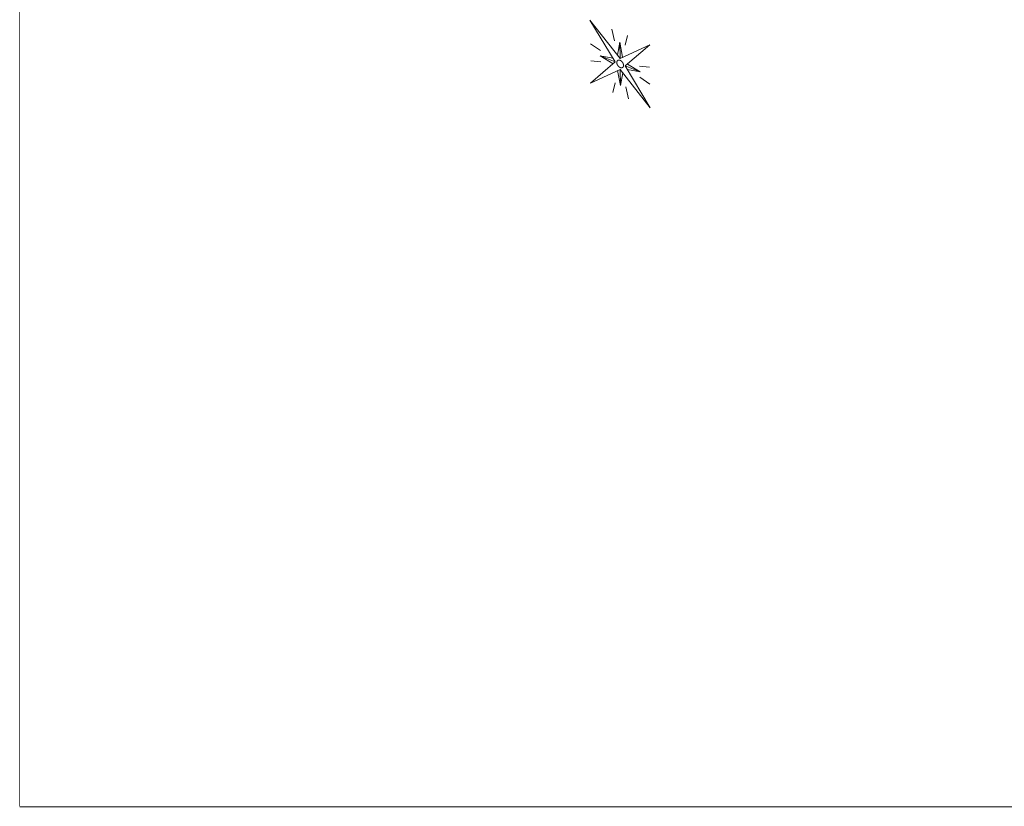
# Model space of a CAD drawing. Header units: millimetres. Extents: x -446952 to 537903, y -185749 to 168493.
# Tile 1 of 155: x -446952 to -229947, y -185749 to -12374. Entities that reach past the tile are written whole.
import ezdxf
from ezdxf.xclip import XClip

# ---------------------------------------------------------------- set-up
doc = ezdxf.new("R2010")
doc.units = ezdxf.units.MM
doc.header["$MEASUREMENT"] = 0
doc.header["$XCLIPFRAME"] = 0
doc.linetypes.add('Wipeout_Contour', pattern=[1000, 0, -1000])
for name, color, linetype in [('02 AF-17-0322 ZAE POMME- CHANTIER-2018-09-26_2_2D - Dessins placés - Géomètre.2D', 7, 'Continuous'), ('02 AF-17-0322 ZAE POMME- CHANTIER-2018-09-26_2_X-PAP-PL_PT_1_TN décapé', 7, 'Continuous'), ('2D - Dessins placés - Géomètre.2D', 7, 'Continuous')]:
    doc.layers.add(name, color=color, linetype=linetype)

# ---------------------------------------------------------------- blocks, each defined once
blk = doc.blocks.new('Dessin_1_2', base_point=(-56559339, -2771872408))
at = {"color": 254, "linetype": 'Wipeout_Contour', "lineweight": 0, "ltscale": 2094265.569888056}
blk.add_wipeout([(-446952, -185749), (537903, -185749), (537903, 168493), (-446952, 168064)], dxfattribs=at).dxf.layer = '02 AF-17-0322 ZAE POMME- CHANTIER-2018-09-26_2_2D - Dessins placés - Géomètre.2D'
at = {"layer": '02 AF-17-0322 ZAE POMME- CHANTIER-2018-09-26_2_X-PAP-PL_PT_1_TN décapé', "color": 7, "linetype": 'Continuous', "lineweight": 15}
for p, q in [((-315719, -21683), (-321306, -12511)), ((-321306, -12511), (-314627, -20932)), ((-315826, -17051), (-316451, -14443)), ((-315208, -20200), (-314679, -17347)), ((-314679, -17347), (-314627, -20932)), ((-314060, -20658), (-314679, -17347)), ((-313528, -17969), (-312972, -15833)), ((-318915, -19176), (-321127, -17660)), ((-314627, -20932), (-308036, -17901)), ((-308036, -17901), (-313499, -22570)), ((-321160, -26387), (-315719, -21683)), ((-318879, -21650), (-321073, -21406)), ((-316206, -20884), (-319048, -20353)), ((-316188, -22101), (-319048, -20353)), ((-319048, -20353), (-315719, -21683)), ((-314592, -23322), (-321160, -26387)), ((-315162, -23588), (-314539, -26907)), ((-308020, -31817), (-314592, -23322)), ((-314539, -26907), (-314592, -23322)), ((-310170, -23901), (-313499, -22570)), ((-313499, -22570), (-308020, -31817)), ((-313023, -22163), (-310170, -23901)), ((-313005, -23366), (-310170, -23901)), ((-310340, -22603), (-308146, -22848)), ((-314007, -24050), (-314539, -26907)), ((-310303, -25077), (-308091, -26594)), ((-315691, -26285), (-316246, -28421)), ((-313393, -27203), (-312768, -29811))]:
    blk.add_line(p, q, dxfattribs=at)
blk.add_ellipse((-314609, -22127), major_axis=(-531, 772), ratio=0.6666667, dxfattribs=at)

msp = doc.modelspace()

# ---------------------------------------------------------------- linework, layer by layer
at = {"layer": '02 AF-17-0322 ZAE POMME- CHANTIER-2018-09-26_2_X-PAP-PL_PT_1_TN décapé', "color": 7, "linetype": 'Continuous', "lineweight": 40, "flags": 128}
msp.add_lwpolyline([(-446952, -185749), (537903, -185749), (537903, 168493), (-446952, 168064)], close=True, dxfattribs=at)

# ---------------------------------------------------------------- next in the draw order: block references
at = {"layer": '2D - Dessins placés - Géomètre.2D', "color": 7, "linetype": 'Continuous', "lineweight": 40}
ref = msp.add_blockref('Dessin_1_2', (-56559339, -2771872408), dxfattribs=at)
XClip(ref).set_block_clipping_path([(-446952.2139278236, -185748.9586169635), (537903.0822630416, -185748.9586169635), (537903.0822630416, 168492.6257651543), (-446952.2139278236, 168063.6339895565)])

doc.saveas('drawing.dxf')
